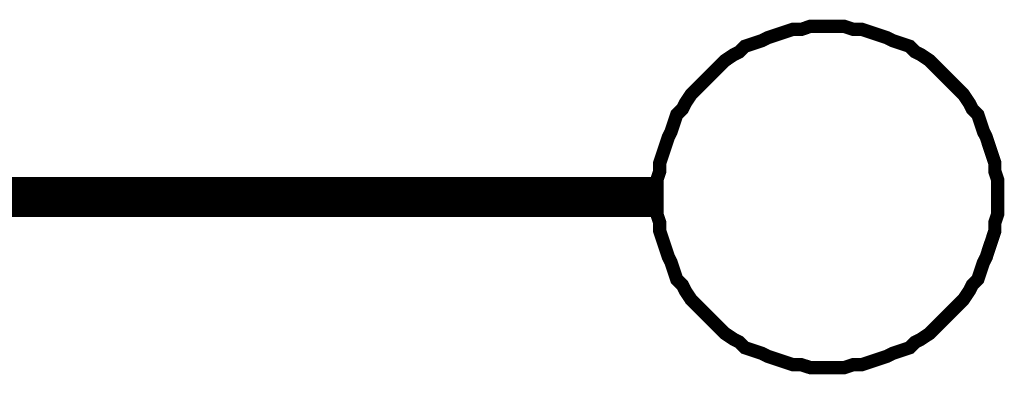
# Model space of a CAD drawing. Extents: x 0 to 22, y 0 to 17.
# Tile 56 of 58: x 18.013 to 18.302, y 12.848 to 12.952. Entities that reach past the tile are written whole.
import ezdxf

# ---------------------------------------------------------------- set-up
doc = ezdxf.new("R2010")
doc.units = 0
doc.layers.add('SHEET', color=255, linetype='CONTINUOUS')

msp = doc.modelspace()

# ---------------------------------------------------------------- linework, layer by layer
at = {"layer": 'SHEET'}
for points, const_width in [([(18.19979, 12.89983), (18.19979, 12.90234), (18.19979, 12.90484), (18.20062, 12.90735), (18.20062, 12.90985), (18.20146, 12.91235), (18.20229, 12.91486), (18.20313, 12.91736), (18.20396, 12.91903), (18.2048, 12.92154), (18.20563, 12.92404), (18.2073, 12.92571), (18.20813, 12.92738), (18.2098, 12.92988), (18.21147, 12.93155), (18.21314, 12.93322), (18.21481, 12.93489), (18.21648, 12.93656), (18.21815, 12.93823), (18.21982, 12.9399), (18.22232, 12.94157), (18.22399, 12.9424), (18.22566, 12.94407), (18.22817, 12.94491), (18.23067, 12.94574), (18.23234, 12.94658), (18.23484, 12.94741), (18.23735, 12.94825), (18.23985, 12.94908), (18.24236, 12.94908), (18.24486, 12.94992), (18.24736, 12.94992), (18.24987, 12.94992)], 0.0039), ([(18.19979, 12.89983), (18.19979, 12.90234), (18.19979, 12.90484), (18.20062, 12.90735), (18.20062, 12.90985), (18.20146, 12.91235), (18.20229, 12.91486), (18.20313, 12.91736), (18.20396, 12.91903), (18.2048, 12.92154), (18.20563, 12.92404), (18.2073, 12.92571), (18.20813, 12.92738), (18.2098, 12.92988), (18.21147, 12.93155), (18.21314, 12.93322), (18.21481, 12.93489), (18.21648, 12.93656), (18.21815, 12.93823), (18.21982, 12.9399), (18.22232, 12.94157), (18.22399, 12.9424), (18.22566, 12.94407), (18.22817, 12.94491), (18.23067, 12.94574), (18.23234, 12.94658), (18.23484, 12.94741), (18.23735, 12.94825), (18.23985, 12.94908), (18.24236, 12.94908), (18.24486, 12.94992), (18.24736, 12.94992), (18.24987, 12.94992)], 0.0039), ([(18.24987, 12.94992), (18.24987, 12.94992)], 0.0039), ([(18.24987, 12.94992), (18.25237, 12.94992), (18.25488, 12.94992), (18.25738, 12.94908), (18.25988, 12.94908), (18.26239, 12.94825), (18.26489, 12.94741), (18.2674, 12.94658), (18.26906, 12.94574), (18.27157, 12.94491), (18.27407, 12.94407), (18.27574, 12.9424), (18.27741, 12.94157), (18.27992, 12.9399), (18.28158, 12.93823), (18.28325, 12.93656), (18.28492, 12.93489), (18.28659, 12.93322), (18.28826, 12.93155), (18.28993, 12.92988), (18.2916, 12.92738), (18.29243, 12.92571), (18.2941, 12.92404), (18.29494, 12.92154), (18.29577, 12.91903), (18.29661, 12.91736), (18.29744, 12.91486), (18.29828, 12.91235), (18.29911, 12.90985), (18.29911, 12.90735), (18.29995, 12.90484), (18.29995, 12.90234), (18.29995, 12.89983)], 0.0039), ([(18.24987, 12.94992), (18.24987, 12.94992)], 0.0039), ([(18.24987, 12.94992), (18.25237, 12.94992), (18.25488, 12.94992), (18.25738, 12.94908), (18.25988, 12.94908), (18.26239, 12.94825), (18.26489, 12.94741), (18.2674, 12.94658), (18.26906, 12.94574), (18.27157, 12.94491), (18.27407, 12.94407), (18.27574, 12.9424), (18.27741, 12.94157), (18.27992, 12.9399), (18.28158, 12.93823), (18.28325, 12.93656), (18.28492, 12.93489), (18.28659, 12.93322), (18.28826, 12.93155), (18.28993, 12.92988), (18.2916, 12.92738), (18.29243, 12.92571), (18.2941, 12.92404), (18.29494, 12.92154), (18.29577, 12.91903), (18.29661, 12.91736), (18.29744, 12.91486), (18.29828, 12.91235), (18.29911, 12.90985), (18.29911, 12.90735), (18.29995, 12.90484), (18.29995, 12.90234), (18.29995, 12.89983)], 0.0039), ([(18.14971, 12.89983), (17.64975, 12.89983)], 0.0118), ([(18.19979, 12.89983), (18.14971, 12.89983)], 0.0118), ([(18.24987, 12.84975), (18.24736, 12.84975), (18.24486, 12.84975), (18.24236, 12.85058), (18.23985, 12.85058), (18.23735, 12.85142), (18.23484, 12.85225), (18.23234, 12.85309), (18.23067, 12.85392), (18.22817, 12.85476), (18.22566, 12.85559), (18.22399, 12.85726), (18.22232, 12.8581), (18.21982, 12.85977), (18.21815, 12.86144), (18.21648, 12.86311), (18.21481, 12.86477), (18.21314, 12.86644), (18.21147, 12.86811), (18.2098, 12.86978), (18.20813, 12.87229), (18.2073, 12.87396), (18.20563, 12.87563), (18.2048, 12.87813), (18.20396, 12.88063), (18.20313, 12.8823), (18.20229, 12.88481), (18.20146, 12.88731), (18.20062, 12.88982), (18.20062, 12.89232), (18.19979, 12.89482), (18.19979, 12.89733), (18.19979, 12.89983)], 0.0039), ([(18.19979, 12.89983), (18.19979, 12.89983)], 0.0039), ([(18.24987, 12.84975), (18.24736, 12.84975), (18.24486, 12.84975), (18.24236, 12.85058), (18.23985, 12.85058), (18.23735, 12.85142), (18.23484, 12.85225), (18.23234, 12.85309), (18.23067, 12.85392), (18.22817, 12.85476), (18.22566, 12.85559), (18.22399, 12.85726), (18.22232, 12.8581), (18.21982, 12.85977), (18.21815, 12.86144), (18.21648, 12.86311), (18.21481, 12.86477), (18.21314, 12.86644), (18.21147, 12.86811), (18.2098, 12.86978), (18.20813, 12.87229), (18.2073, 12.87396), (18.20563, 12.87563), (18.2048, 12.87813), (18.20396, 12.88063), (18.20313, 12.8823), (18.20229, 12.88481), (18.20146, 12.88731), (18.20062, 12.88982), (18.20062, 12.89232), (18.19979, 12.89482), (18.19979, 12.89733), (18.19979, 12.89983)], 0.0039), ([(18.19979, 12.89983), (18.19979, 12.89983)], 0.0039), ([(18.29995, 12.89983), (18.29995, 12.89733), (18.29995, 12.89482), (18.29911, 12.89232), (18.29911, 12.88982), (18.29828, 12.88731), (18.29744, 12.88481), (18.29661, 12.8823), (18.29577, 12.88063), (18.29494, 12.87813), (18.2941, 12.87563), (18.29243, 12.87396), (18.2916, 12.87229), (18.28993, 12.86978), (18.28826, 12.86811), (18.28659, 12.86644), (18.28492, 12.86477), (18.28325, 12.86311), (18.28158, 12.86144), (18.27992, 12.85977), (18.27741, 12.8581), (18.27574, 12.85726), (18.27407, 12.85559), (18.27157, 12.85476), (18.26906, 12.85392), (18.2674, 12.85309), (18.26489, 12.85225), (18.26239, 12.85142), (18.25988, 12.85058), (18.25738, 12.85058), (18.25488, 12.84975), (18.25237, 12.84975), (18.24987, 12.84975)], 0.0039), ([(18.29995, 12.89983), (18.29995, 12.89733), (18.29995, 12.89482), (18.29911, 12.89232), (18.29911, 12.88982), (18.29828, 12.88731), (18.29744, 12.88481), (18.29661, 12.8823), (18.29577, 12.88063), (18.29494, 12.87813), (18.2941, 12.87563), (18.29243, 12.87396), (18.2916, 12.87229), (18.28993, 12.86978), (18.28826, 12.86811), (18.28659, 12.86644), (18.28492, 12.86477), (18.28325, 12.86311), (18.28158, 12.86144), (18.27992, 12.85977), (18.27741, 12.8581), (18.27574, 12.85726), (18.27407, 12.85559), (18.27157, 12.85476), (18.26906, 12.85392), (18.2674, 12.85309), (18.26489, 12.85225), (18.26239, 12.85142), (18.25988, 12.85058), (18.25738, 12.85058), (18.25488, 12.84975), (18.25237, 12.84975), (18.24987, 12.84975)], 0.0039), ([(18.29995, 12.89983), (18.29995, 12.89983), (18.29995, 12.89983), (18.29995, 12.89983), (18.29995, 12.89983), (18.29995, 12.89983), (18.29995, 12.89983), (18.29995, 12.89983), (18.29995, 12.89983), (18.29995, 12.89983), (18.29995, 12.89983), (18.29995, 12.89983), (18.29995, 12.89983), (18.29995, 12.89983), (18.29995, 12.89983), (18.29995, 12.89983), (18.29995, 12.89983), (18.29995, 12.89983), (18.29995, 12.89983), (18.29995, 12.89983), (18.29995, 12.89983), (18.29995, 12.89983), (18.29995, 12.89983), (18.29995, 12.89983), (18.29995, 12.89983), (18.29995, 12.89983), (18.29995, 12.89983), (18.29995, 12.89983), (18.29995, 12.89983), (18.29995, 12.89983), (18.29995, 12.89983), (18.29995, 12.89983), (18.29995, 12.89983)], 0.0039), ([(18.29995, 12.89983), (18.29995, 12.89983)], 0.0039), ([(18.29995, 12.89983), (18.29995, 12.89983), (18.29995, 12.89983), (18.29995, 12.89983), (18.29995, 12.89983), (18.29995, 12.89983), (18.29995, 12.89983), (18.29995, 12.89983), (18.29995, 12.89983), (18.29995, 12.89983), (18.29995, 12.89983), (18.29995, 12.89983), (18.29995, 12.89983), (18.29995, 12.89983), (18.29995, 12.89983), (18.29995, 12.89983), (18.29995, 12.89983), (18.29995, 12.89983), (18.29995, 12.89983), (18.29995, 12.89983), (18.29995, 12.89983), (18.29995, 12.89983), (18.29995, 12.89983), (18.29995, 12.89983), (18.29995, 12.89983), (18.29995, 12.89983), (18.29995, 12.89983), (18.29995, 12.89983), (18.29995, 12.89983), (18.29995, 12.89983), (18.29995, 12.89983), (18.29995, 12.89983), (18.29995, 12.89983)], 0.0039), ([(18.29995, 12.89983), (18.29995, 12.89983)], 0.0039)]:
    msp.add_lwpolyline(points, dxfattribs=dict(at, const_width=const_width))

doc.saveas('drawing.dxf')
